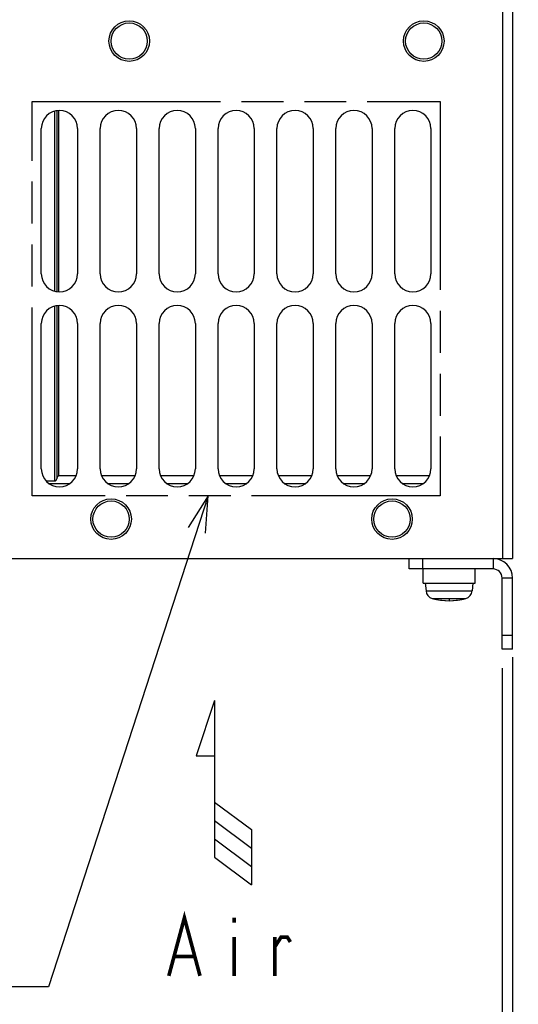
# Model space of a CAD drawing. Extents: x 28 to 410, y 32 to 287.
# Tile 45 of 78: x 197 to 225, y 117 to 172. Entities that reach past the tile are written whole.
import ezdxf

# ---------------------------------------------------------------- set-up
doc = ezdxf.new("R2010")
doc.units = 0
doc.header["$LTSCALE"] = 23.1
doc.linetypes.add('PHANTOM', pattern=[0.8, 0.45, -0.05, 0.1, -0.05, 0.1, -0.05])
doc.layers.get('0').update_dxf_attribs({"linetype": 'CONTINUOUS'})
for name, color, linetype in [('ALL_AXIS', 7, 'CONTINUOUS'), ('ALL_CURVE', 7, 'CONTINUOUS'), ('ALL_DIM', 7, 'CONTINUOUS'), ('ALL_FEATURES', 7, 'CONTINUOUS'), ('ALL_NOTE', 7, 'CONTINUOUS'), ('DEFAULT_3', 7, 'PHANTOM')]:
    doc.layers.add(name, color=color, linetype=linetype)
doc.dimstyles.get("Standard").update_dxf_attribs({"dimtxt": 2.5, "dimasz": 2.5, "dimexe": 1.25, "dimexo": 0.625, "dimtad": 1, "dimcen": 2.5, "dimazin": 3, "dimtfac": 1, "dimtmove": 0, "dimatfit": 3})

# ---------------------------------------------------------------- blocks, each defined once
blk = doc.blocks.new('_OPEN')
at = {"color": 0, "linetype": 'BYBLOCK'}
for p, q in [((0, 0), (-1, 0.25)), ((-1, -0.25), (0, 0)), ((-1, 0), (0, 0))]:
    blk.add_line(p, q, dxfattribs=at)
blk = doc.blocks.new('*D10')
at = {"layer": 'ALL_DIM', "color": 2, "linetype": 'CONTINUOUS'}
for p, q in [((224.442, 136.488), (224.442, 114.183)), ((223.867, 135.896), (223.867, 114.183)), ((223.867, 115.183), (218.867, 115.183)), ((218.867, 115.183), (224.155, 115.183)), ((236.329, 115.183), (224.155, 115.183)), ((224.442, 115.183), (236.329, 115.183))]:
    blk.add_line(p, q, dxfattribs=at)
at = {"layer": 'ALL_DIM', "color": 2, "linetype": 'CONTINUOUS', "xscale": 2, "yscale": 2, "zscale": 2}
blk.add_blockref('_OPEN', (223.867, 115.183), dxfattribs=at)
at = {"layer": 'ALL_DIM', "color": 2, "linetype": 'CONTINUOUS', "xscale": 2, "yscale": 2, "zscale": 2, "rotation": 180}
blk.add_blockref('_OPEN', (224.442, 115.183), dxfattribs=at)
blk = doc.blocks.new('*D11')
at = {"layer": 'ALL_DIM', "color": 2, "linetype": 'CONTINUOUS'}
for p, q in [((154.442, 138.602), (154.442, 108.183)), ((224.442, 136.044), (224.442, 108.183)), ((154.442, 109.183), (189.442, 109.183)), ((224.442, 109.183), (189.442, 109.183))]:
    blk.add_line(p, q, dxfattribs=at)
at = {"layer": 'ALL_DIM', "color": 2, "linetype": 'CONTINUOUS', "xscale": 2, "yscale": 2, "zscale": 2, "rotation": 180}
blk.add_blockref('_OPEN', (154.442, 109.183), dxfattribs=at)
at = {"layer": 'ALL_DIM', "color": 2, "linetype": 'CONTINUOUS', "xscale": 2, "yscale": 2, "zscale": 2}
blk.add_blockref('_OPEN', (224.442, 109.183), dxfattribs=at)
blk = doc.blocks.new('ARROW_AIR_BL0', base_point=(208.51, 129.019))
at = {"color": 7, "linetype": 'CONTINUOUS'}
for p, q in [((208.002, 134.099), (206.986, 131.051)), ((208.002, 134.099), (208.002, 125.463)), ((206.986, 131.051), (208.002, 131.051)), ((208.002, 128.511), (210.034, 126.987)), ((208.002, 127.495), (210.034, 125.971)), ((208.002, 126.479), (210.034, 124.955)), ((210.034, 126.987), (210.034, 123.939)), ((208.002, 125.463), (210.034, 123.939))]:
    blk.add_line(p, q, dxfattribs=at)

msp = doc.modelspace()

# ---------------------------------------------------------------- linework, layer by layer
at = {"color": 3, "linetype": 'CONTINUOUS'}
for centre in [(203.292, 170.458), (219.542, 170.458), (202.292, 144.108), (217.792, 144.108)]:
    msp.add_circle(centre, 1.119, dxfattribs=at)
at = {"layer": 'ALL_AXIS', "color": 3, "linetype": 'CONTINUOUS'}
for p, q in [((198.442, 157.633), (198.442, 165.633)), ((200.442, 165.633), (200.442, 157.633)), ((201.692, 157.633), (201.692, 165.633)), ((203.692, 165.633), (203.692, 157.633)), ((204.942, 157.633), (204.942, 165.633)), ((206.942, 165.633), (206.942, 157.633)), ((208.192, 157.633), (208.192, 165.633)), ((210.192, 165.633), (210.192, 157.633)), ((211.442, 157.633), (211.442, 165.633)), ((213.442, 165.633), (213.442, 157.633)), ((214.692, 157.633), (214.692, 165.633)), ((216.692, 165.633), (216.692, 157.633)), ((217.942, 157.633), (217.942, 165.633)), ((219.942, 165.633), (219.942, 157.633)), ((198.442, 146.883), (198.442, 154.883)), ((200.442, 154.883), (200.442, 146.883)), ((201.692, 146.883), (201.692, 154.883)), ((203.692, 154.883), (203.692, 146.883)), ((204.942, 146.883), (204.942, 154.883)), ((206.942, 154.883), (206.942, 146.883)), ((208.192, 146.883), (208.192, 154.883)), ((210.192, 154.883), (210.192, 146.883)), ((211.442, 146.883), (211.442, 154.883)), ((213.442, 154.883), (213.442, 146.883)), ((214.692, 146.883), (214.692, 154.883)), ((216.692, 154.883), (216.692, 146.883)), ((217.942, 146.883), (217.942, 154.883)), ((219.942, 154.883), (219.942, 146.883))]:
    msp.add_line(p, q, dxfattribs=at)
at = {"layer": 'ALL_AXIS', "color": 7, "linetype": 'CONTINUOUS'}
for p, q in [((200.356, 146.483), (199.417, 146.483)), ((203.606, 146.483), (201.779, 146.483)), ((206.856, 146.483), (205.029, 146.483)), ((210.106, 146.483), (208.279, 146.483)), ((213.356, 146.483), (211.529, 146.483)), ((216.606, 146.483), (214.779, 146.483)), ((219.856, 146.483), (218.029, 146.483)), ((219.505, 140.583), (219.505, 141.358)), ((222.38, 140.583), (222.38, 141.358)), ((219.505, 140.583), (222.38, 140.583)), ((219.63, 140.583), (219.668, 140.15)), ((222.255, 140.583), (222.217, 140.15))]:
    msp.add_line(p, q, dxfattribs=at)
at = {"layer": 'ALL_AXIS', "color": 9, "linetype": 'CONTINUOUS'}
for p, q in [((219.668, 140.15), (222.217, 140.15)), ((220.015, 139.733), (221.869, 139.733))]:
    msp.add_line(p, q, dxfattribs=at)
at = {"layer": 'ALL_AXIS', "color": 7, "linetype": 'CONTINUOUS'}
for centre in [(203.292, 170.458), (219.542, 170.458), (202.292, 144.108), (217.792, 144.108)]:
    msp.add_circle(centre, 1, dxfattribs=at)
at = {"layer": 'ALL_AXIS', "color": 3, "linetype": 'CONTINUOUS'}
for centre, start, end in [((199.442, 165.633), 0, 180), ((202.692, 165.633), 0, 180), ((205.942, 165.633), 0, 180), ((209.192, 165.633), 0, 180), ((212.442, 165.633), 0, 180), ((215.692, 165.633), 0, 180), ((218.942, 165.633), 0, 180), ((199.442, 157.633), 180, 360), ((202.692, 157.633), 180, 360), ((205.942, 157.633), 180, 360), ((209.192, 157.633), 180, 360), ((212.442, 157.633), 180, 360), ((215.692, 157.633), 180, 360), ((218.942, 157.633), 180, 360), ((199.442, 154.883), 0, 180), ((202.692, 154.883), 0, 180), ((205.942, 154.883), 0, 180), ((209.192, 154.883), 0, 180), ((212.442, 154.883), 0, 180), ((215.692, 154.883), 0, 180), ((218.942, 154.883), 0, 180), ((199.442, 146.883), 180, 360), ((202.692, 146.883), 180, 360), ((205.942, 146.883), 180, 360), ((209.192, 146.883), 180, 360), ((212.442, 146.883), 180, 360), ((215.692, 146.883), 180, 360), ((218.942, 146.883), 180, 360)]:
    msp.add_arc(centre, 1, start, end, dxfattribs=at)
at = {"layer": 'ALL_AXIS', "color": 7, "linetype": 'CONTINUOUS'}
for centre, radius, start, end in [((220.141, 140.192), 0.475, 185, 254.6375), ((221.744, 140.192), 0.475, 285.3625, 355), ((220.942, 143.108), 3.5, 254.6375, 285.3625)]:
    msp.add_arc(centre, radius, start, end, dxfattribs=at)
at = {"layer": 'ALL_CURVE', "color": 40, "linetype": 'CONTINUOUS'}
msp.add_line((220.942, 139.698), (220.942, 139.608), dxfattribs=at)
msp.add_arc((220.942, 143.108), 3.5, 256.9971, 283.0029, dxfattribs=at)
at = {"layer": 'ALL_FEATURES', "color": 9, "linetype": 'CONTINUOUS'}
for p, q in [((223.892, 238.933), (223.892, 141.933)), ((199.417, 156.635), (199.417, 166.631)), ((199.167, 166.593), (199.167, 156.674)), ((199.167, 155.843), (199.167, 146.208)), ((199.417, 146.483), (199.417, 155.881)), ((223.367, 141.933), (223.367, 141.358)), ((224.442, 140.858), (223.867, 140.858))]:
    msp.add_line(p, q, dxfattribs=at)
at = {"layer": 'ALL_FEATURES', "color": 3, "linetype": 'CONTINUOUS'}
for p, q in [((224.442, 238.933), (224.442, 141.933)), ((200.004, 146.058), (198.88, 146.058)), ((203.254, 146.058), (202.13, 146.058)), ((206.504, 146.058), (205.38, 146.058)), ((209.754, 146.058), (208.63, 146.058)), ((213.004, 146.058), (211.88, 146.058)), ((216.254, 146.058), (215.13, 146.058)), ((219.504, 146.058), (218.38, 146.058)), ((195.942, 141.933), (224.442, 141.933)), ((223.367, 141.358), (218.742, 141.358)), ((223.867, 136.933), (223.867, 140.858))]:
    msp.add_line(p, q, dxfattribs=at)
at = {"layer": 'ALL_FEATURES', "color": 7, "linetype": 'CONTINUOUS'}
for p, q in [((199.292, 166.622), (199.292, 156.645)), ((199.292, 155.872), (199.292, 146.333)), ((198.708, 146.208), (199.167, 146.208)), ((218.742, 141.358), (218.742, 141.933)), ((219.492, 141.358), (219.492, 141.933)), ((224.442, 136.933), (224.442, 140.858)), ((224.442, 137.683), (223.867, 137.683)), ((224.442, 136.933), (223.867, 136.933))]:
    msp.add_line(p, q, dxfattribs=at)
for centre, radius, start, end in [((199.167, 146.333), 0.125, 270, 360), ((199.417, 146.358), 0.125, 90, 180), ((223.367, 140.858), 1.075, 0, 90)]:
    msp.add_arc(centre, radius, start, end, dxfattribs=at)
at = {"layer": 'ALL_FEATURES', "color": 3, "linetype": 'CONTINUOUS'}
msp.add_arc((223.367, 140.858), 0.5, 0, 90, dxfattribs=at)
at = {"layer": 'ALL_NOTE', "color": 2, "linetype": 'CONTINUOUS'}
for p, q in [((207.64, 145.383), (198.835, 118.32)), ((197.457, 118.32), (158.929, 118.32)), ((198.835, 118.32), (197.457, 118.32))]:
    msp.add_line(p, q, dxfattribs=at)
msp.add_lwpolyline([(207.496, 143.327), (207.64, 145.383), (206.545, 143.636)], dxfattribs=at)
at = {"layer": 'ALL_NOTE', "color": 2, "linetype": 'CONTINUOUS', "const_width": 0.2}
for points in [[(205.478, 118.928), (206.338, 122.128), (207.198, 118.928)], [(209.09, 122.128), (209.09, 121.862)], [(209.09, 121.062), (209.09, 118.928)], [(211.326, 118.928), (211.326, 121.062)], [(211.326, 120.528), (211.67, 121.062), (212.014, 121.062), (212.186, 120.795)], [(205.822, 119.995), (206.854, 119.995)]]:
    msp.add_lwpolyline(points, dxfattribs=at)
at = {"layer": 'DEFAULT_3', "color": 8, "linetype": 'PHANTOM'}
for p, q in [((197.942, 145.383), (197.942, 167.133)), ((197.942, 167.133), (220.442, 167.133)), ((220.442, 167.133), (220.442, 145.383)), ((220.442, 145.383), (197.942, 145.383))]:
    msp.add_line(p, q, dxfattribs=at)

# ---------------------------------------------------------------- block references
at = {"color": 2, "linetype": 'CONTINUOUS'}
msp.add_blockref('ARROW_AIR_BL0', (208.51, 129.019), dxfattribs=at)

# ---------------------------------------------------------------- dimensions: what is measured, and where the dimension line sits
at = {"layer": 'ALL_DIM', "color": 2, "linetype": 'CONTINUOUS'}
for base, p1, p2, picture, middle in [((154.442, 109.183), (224.442, 137.044), (154.442, 139.602), '*D11', (185.314, 109.183)), ((223.867145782, 115.183435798), (224.442145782, 137.488074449), (223.867145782, 136.895845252), '*D10', (228.073274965, 115.183435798))]:
    dim = msp.add_linear_dim(base=base, p1=p1, p2=p2, angle=180, dimstyle='Standard', dxfattribs=at)
    dim.commit()
    dim.dimension.update_dxf_attribs({"geometry": picture, "text_midpoint": middle, "dimtype": 128})

doc.saveas('drawing.dxf')
